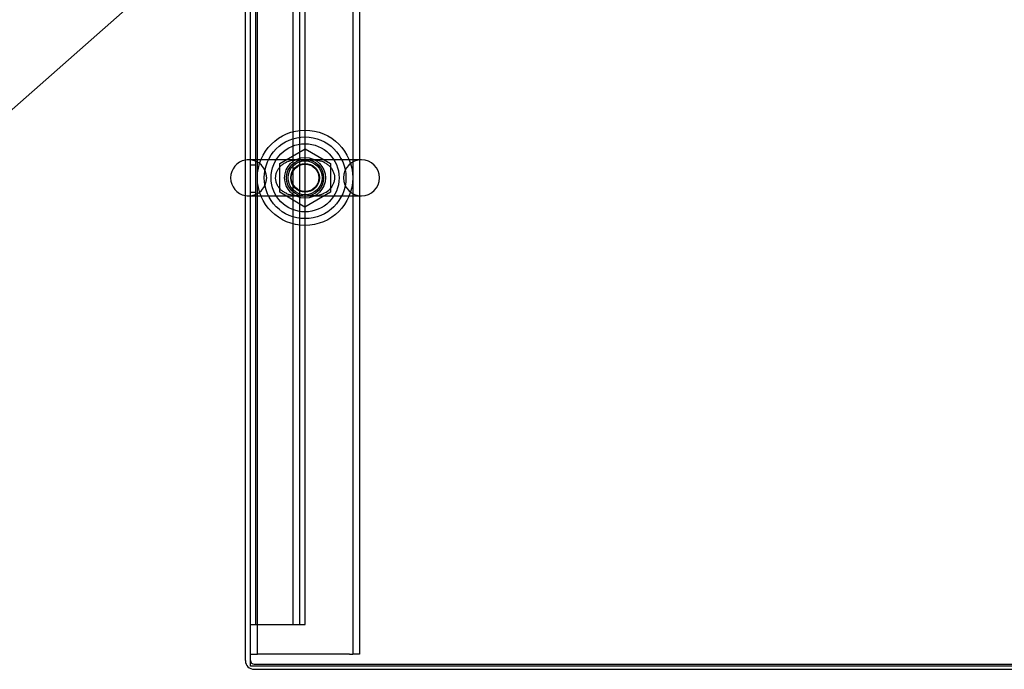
# Model space of a CAD drawing. Header units: inches. Extents: x 1 to 299, y -2 to 199.
# Tile 3 of 75: x 62 to 80, y 16 to 27. Entities that reach past the tile are written whole.
import ezdxf
from ezdxf import colors
from ezdxf.entities.mleader import LeaderData, LeaderLine
from ezdxf.lldxf.tags import DXFTag
from ezdxf.math import Vec2, Vec3

# ---------------------------------------------------------------- set-up
doc = ezdxf.new("R2010")
doc.units = ezdxf.units.IN
doc.header["$MEASUREMENT"] = 0
for name, color, linetype in [('COM50677-2', 7, 'Continuous'), ('COM53964-1', 7, 'Continuous'), ('COM71177-1', 7, 'Continuous'), ('COM71180-1', 7, 'Continuous'), ('Default', 7, 'Continuous'), ('NTS18024', 7, 'Continuous'), ('SCS86414', 7, 'Continuous'), ('WAF25377', 7, 'Continuous'), ('WAM254785', 7, 'Continuous')]:
    doc.layers.add(name, color=color, linetype=linetype)
tags = doc.linetypes.add('HIDDEN2', pattern=[0.1875, 0.125, -0.0625]).pattern_tags.tags
tags[6:7] = [DXFTag(74, 4), DXFTag(75, 0), DXFTag(340, '0'), DXFTag(46, 0.0), DXFTag(50, 0.0), DXFTag(44, 0.0), DXFTag(45, 0.0)]
tags[4:5] = [DXFTag(74, 4), DXFTag(75, 0), DXFTag(340, '0'), DXFTag(46, 0.0), DXFTag(50, 0.0), DXFTag(44, 0.0), DXFTag(45, 0.0)]

# ---------------------------------------------------------------- blocks, each defined once
blk = doc.blocks.new('_SE_FILLED')
at = {"color": 0}
blk.add_line((0, 0), (-1, 0), dxfattribs=at)
blk.add_solid([(0, 0), (-1, -0.1665), (-1, 0.1665), (0, 0)], dxfattribs=at)
blk = doc.blocks.new('SE7')
at = {"layer": 'COM50677-2', "color": 7, "linetype": 'HIDDEN2'}
for p, q in [((66.71, 15.797), (66.71, 33.297)), ((68.46, 33.297), (68.46, 15.797)), ((68.585, 33.297), (68.585, 15.797)), ((66.585, 15.797), (66.71, 15.797)), ((66.77, 15.797), (66.71, 15.797)), ((68.4, 15.797), (66.77, 15.797)), ((68.4, 15.797), (68.46, 15.797)), ((68.585, 15.797), (68.46, 15.797))]:
    blk.add_line(p, q, dxfattribs=at)
blk.add_circle((67.585, 24.547), 0.375, dxfattribs=at)
at = {"layer": 'COM53964-1', "color": 7, "linetype": 'HIDDEN2'}
for p, q in [((66.68, 16.344), (66.68, 32.719)), ((67.364, 16.344), (67.364, 32.719)), ((67.49, 16.344), (67.49, 32.719)), ((67.585, 16.344), (67.585, 32.719)), ((66.68, 24.782), (66.585, 24.782)), ((66.585, 24.282), (66.68, 24.282)), ((66.585, 16.344), (66.723, 16.344)), ((66.723, 16.344), (67.447, 16.344)), ((67.447, 16.344), (67.585, 16.344))]:
    blk.add_line(p, q, dxfattribs=at)
at = {"layer": 'COM71177-1', "color": 7, "linetype": 'Continuous'}
for p, q in [((66.49, 15.679), (66.49, 33.484)), ((66.65, 15.519), (91.39, 15.519))]:
    blk.add_line(p, q, dxfattribs=at)
at = {"layer": 'COM71177-1', "color": 7, "linetype": 'HIDDEN2'}
blk.add_line((66.65, 15.614), (91.39, 15.614), dxfattribs=at)
at = {"layer": 'COM71177-1', "color": 7, "linetype": 'Continuous'}
blk.add_arc((66.65, 15.679), 0.16, 180, 270, dxfattribs=at)
at = {"layer": 'COM71177-1', "color": 7, "linetype": 'HIDDEN2'}
blk.add_arc((66.65, 15.679), 0.065, 180, 270, dxfattribs=at)
at = {"layer": 'COM71180-1', "color": 7, "linetype": 'Continuous'}
for p, q in [((66.585, 15.579), (66.585, 33.436)), ((91.455, 15.579), (66.585, 15.579))]:
    blk.add_line(p, q, dxfattribs=at)
at = {"layer": 'NTS18024', "color": 7, "linetype": 'HIDDEN2'}
for p, q in [((67.12, 24.81), (67.585, 25.082)), ((67.585, 25.082), (68.05, 24.81)), ((67.12, 24.284), (67.12, 24.81)), ((68.05, 24.81), (68.05, 24.284)), ((67.58, 24.01), (67.12, 24.284)), ((68.05, 24.284), (67.58, 24.01))]:
    blk.add_line(p, q, dxfattribs=at)
for radius in [0.312, 0.263]:
    blk.add_circle((67.585, 24.547), radius, dxfattribs=at)
at = {"layer": 'SCS86414', "color": 7, "linetype": 'HIDDEN2'}
for p, q in [((67.592, 24.879), (66.549, 24.879)), ((68.621, 24.879), (67.592, 24.879)), ((66.549, 24.216), (67.536, 24.216)), ((67.536, 24.216), (68.621, 24.216))]:
    blk.add_line(p, q, dxfattribs=at)
for radius in [0.625, 0.312, 0.252]:
    blk.add_circle((67.585, 24.547), radius, dxfattribs=at)
at = {"layer": 'SCS86414', "color": 7, "linetype": 'Continuous'}
blk.add_arc((66.549, 24.547), 0.331, 100.3132, 259.6868, dxfattribs=at)
at = {"layer": 'SCS86414', "color": 7, "linetype": 'HIDDEN2'}
for centre, radius, start, end in [((66.549, 24.547), 0.331, 90, 100.3132), ((66.549, 24.547), 0.331, 270, 90), ((68.621, 24.547), 0.331, 90, 270), ((68.621, 24.547), 0.331, 270, 90), ((67.809, 24.55), 0.312, 290.2588, 312.638), ((66.549, 24.547), 0.331, 259.6868, 270)]:
    blk.add_arc(centre, radius, start, end, dxfattribs=at)
for points, knots in [([(67.252, 24.256), (67.229, 24.266), (67.194, 24.284), (67.143, 24.324), (67.102, 24.369), (67.071, 24.421), (67.05, 24.479), (67.043, 24.54), (67.047, 24.6), (67.064, 24.658), (67.092, 24.71), (67.129, 24.758), (67.176, 24.799), (67.22, 24.826), (67.245, 24.835), (67.252, 24.838)], [0, 0, 0, 0, 0.093464, 0.179898, 0.260439, 0.336376, 0.416009, 0.491544, 0.56521, 0.639028, 0.714819, 0.794117, 0.87831, 0.969281, 1, 1, 1, 1]), ([(67.245, 24.84), (67.297, 24.861), (67.352, 24.871), (67.467, 24.88), (67.53, 24.878), (67.627, 24.878), (67.659, 24.879), (67.721, 24.878), (67.751, 24.877), (67.831, 24.869), (67.88, 24.858), (67.927, 24.84)], [0.5655708, 0.5655708, 0.5655708, 0.5655708, 0.625, 0.625, 0.6875, 0.6875, 0.71875, 0.71875, 0.75, 0.75, 0.8034251, 0.8034251, 0.8034251, 0.8034251]), ([(67.92, 24.838), (67.92, 24.838), (67.94, 24.832), (67.979, 24.808), (68.029, 24.77), (68.069, 24.724), (68.1, 24.672), (68.12, 24.614), (68.127, 24.553), (68.122, 24.493), (68.105, 24.436), (68.077, 24.383), (68.046, 24.344), (68.027, 24.326), (68.02, 24.32)], [0, 0, 0, 0, 0.001062, 0.113607, 0.21823, 0.315002, 0.405616, 0.501157, 0.592481, 0.681484, 0.770435, 0.86185, 0.957985, 1, 1, 1, 1]), ([(67.545, 24.216), (67.492, 24.216), (67.44, 24.216), (67.341, 24.226), (67.291, 24.236), (67.244, 24.254)], [0.1976085, 0.1976085, 0.1976085, 0.1976085, 0.25, 0.25, 0.3037149, 0.3037149, 0.3037149, 0.3037149]), ([(67.925, 24.254), (67.873, 24.234), (67.818, 24.223), (67.733, 24.217), (67.703, 24.216), (67.659, 24.216), (67.646, 24.216), (67.633, 24.216)], [0.0655649, 0.0655649, 0.0655649, 0.0655649, 0.125, 0.125, 0.15625, 0.15625, 0.16893, 0.16893, 0.16893, 0.16893])]:
    blk.add_open_spline(points, degree=3, knots=knots, dxfattribs=at)
at = {"layer": 'WAF25377', "color": 7, "linetype": 'HIDDEN2'}
for radius in [0.875, 0.34]:
    blk.add_circle((67.585, 24.547), radius, dxfattribs=at)
at = {"layer": 'WAM254785', "color": 7, "linetype": 'HIDDEN2'}
for radius in [0.75, 0.312]:
    blk.add_circle((67.585, 24.547), radius, dxfattribs=at)

msp = doc.modelspace()

# ---------------------------------------------------------------- block references
at = {"layer": 'Default'}
msp.add_blockref('SE7', (0, 0), dxfattribs=at)

# ---------------------------------------------------------------- leaders
at = {"layer": 'Default', "color": 7, "linetype": 'Continuous'}
ml = msp.add_multileader_mtext('Standard', dxfattribs=at)
ml.set_content('{\\pxsm0.9;\\fTimes New Roman|b0||i0||c0|p34;\\W1.;GROUND STUD\\PBODY\\P}', color=7)
ml.set_leader_properties()
ml.set_arrow_properties(name='_SE_FILLED')
ml.build(insert=Vec2(0, 0))
ml.multileader.update_dxf_attribs({"dogleg_length": 0, "arrow_head_size": 1.875})
ctx = ml.context
ctx.base_point, ctx.char_height, ctx.arrow_head_size, ctx.landing_gap_size = Vec3(42.793, 22.388), 1.5, 1.875, 0.525
ctx.text_align_type = 1
notes = []
notes.append((ctx, [(0, (1, 1, 0), (59.069, 23.048), (-1, 0), 0, [(0, [(68.504, 31.351)], 0, [])])]))
ctx.mtext.insert, ctx.mtext.alignment = Vec3(50.714, 23.815), 2
for ctx, leaders in notes:
    for number, flags, end, landing, length, lines in leaders:
        leader = LeaderData()
        leader.index, (leader.has_last_leader_line, leader.has_dogleg_vector, leader.attachment_direction) = number, flags
        leader.last_leader_point, leader.dogleg_vector, leader.dogleg_length = Vec3(end), Vec3(landing), length
        for number, points, colour, breaks in lines:
            line = LeaderLine()
            line.index, line.vertices, line.color, line.breaks = number, Vec3.list(points), colors.encode_raw_color(colour), breaks
            leader.lines.append(line)
        ctx.leaders.append(leader)

doc.saveas('drawing.dxf')
